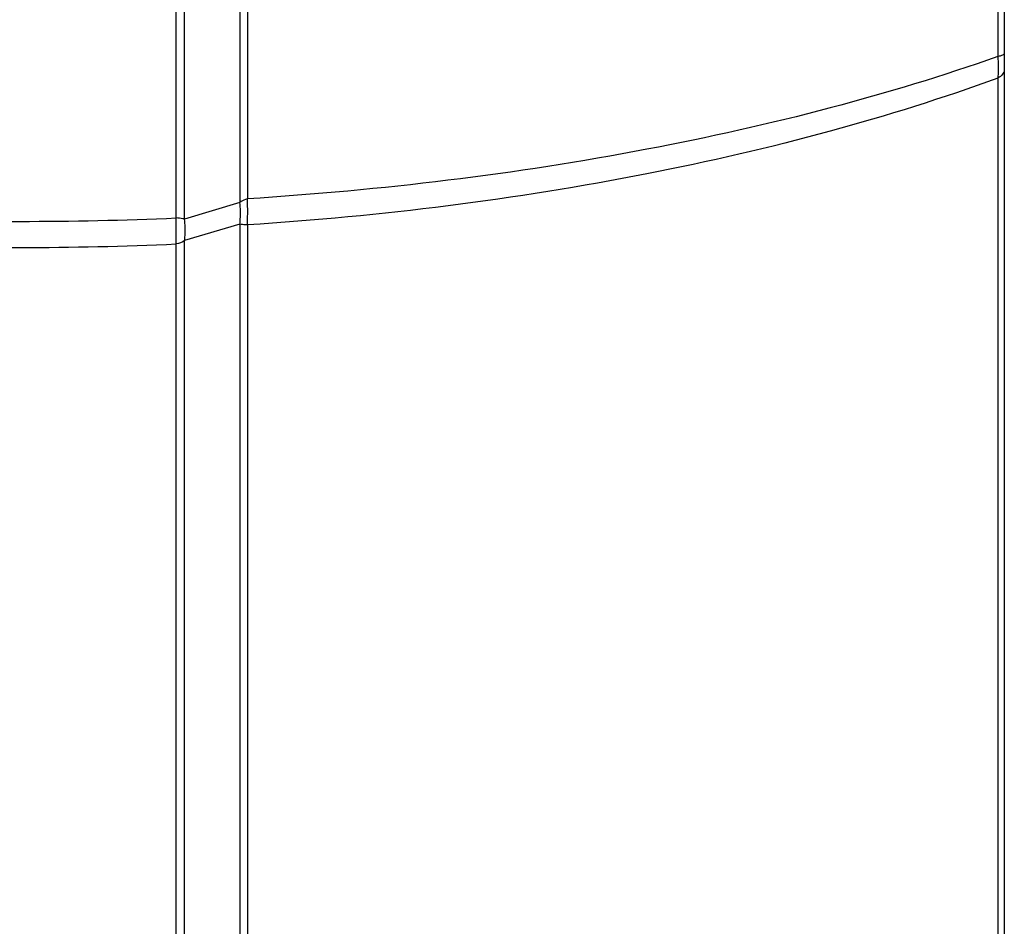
# Model space of a CAD drawing. Header units: millimetres. Extents: x 0 to 420, y 0 to 297.
# Tile 200 of 256: x 262 to 273, y 179 to 189. Entities that reach past the tile are written whole.
import ezdxf

# ---------------------------------------------------------------- set-up
doc = ezdxf.new("R2010")
doc.units = ezdxf.units.MM
doc.header["$LTSCALE"] = 23.1
doc.layers.get('0').update_dxf_attribs({"linetype": 'CONTINUOUS'})
doc.layers.add('02___PRT_ALL_AXES', color=7, linetype='CONTINUOUS')

msp = doc.modelspace()

# ---------------------------------------------------------------- linework, layer by layer
at = {"color": 7, "linetype": 'Continuous'}
for p, q in [((272.7388, 222.412), (272.7388, 165.3434)), ((272.6674, 221.6829), (272.6674, 188.4764)), ((264.1987, 192.627), (264.1987, 186.8427)), ((264.2835, 192.652), (264.2835, 186.8848)), ((263.5812, 186.6577), (263.5812, 192.394)), ((263.4871, 186.671), (263.4871, 192.382)), ((272.6674, 188.2353), (272.6674, 165.3434)), ((264.1987, 186.8427), (263.5812, 186.6577)), ((264.1987, 186.6017), (263.5812, 186.4185)), ((264.1987, 186.6017), (264.1987, 177.4422)), ((264.2835, 186.5931), (264.2835, 177.4642)), ((263.4871, 177.0804), (263.4871, 186.38)), ((263.5812, 177.1069), (263.5812, 186.4185))]:
    msp.add_line(p, q, dxfattribs=at)
for centre, radius, start, end in [((261.7388, 227.1367), 40.5035, 267.52619, 272.47381), ((261.7388, 225.6785), 39.3373, 267.45281, 272.54719)]:
    msp.add_arc(centre, radius, start, end, dxfattribs=at)
for points, knots in [([(272.6674, 188.4764), (272.0516, 188.2585), (270.7551, 187.8647), (267.9702, 187.2418), (265.7794, 186.9797), (264.2835, 186.8848)], [0, 0, 0, 0, 0.2290473, 0.4744406, 1, 1, 1, 1]), ([(272.7388, 188.5091), (272.7388, 188.5004), (272.7086, 188.484), (272.6854, 188.4797), (272.6674, 188.4764)], [0, 0, 0, 0, 0.3221061, 1, 1, 1, 1]), ([(272.6674, 188.4764), (272.668, 188.4551), (272.6696, 188.3747), (272.6693, 188.2943), (272.6674, 188.2353)], [0, 0, 0, 0, 0.2659288, 1, 1, 1, 1]), ([(272.7388, 188.3282), (272.7388, 188.31), (272.7219, 188.2694), (272.6874, 188.2455), (272.6674, 188.2353)], [0, 0, 0, 0, 0.448283, 1, 1, 1, 1]), ([(272.6674, 188.2353), (272.0522, 188.0102), (270.7564, 187.6036), (267.9721, 186.9611), (265.7799, 186.6909), (264.2835, 186.5931)], [0, 0, 0, 0, 0.2294053, 0.4748629, 1, 1, 1, 1]), ([(264.2835, 186.8848), (264.2755, 186.8833), (264.2447, 186.8751), (264.2166, 186.8581), (264.1987, 186.8427)], [0, 0, 0, 0, 0.2571291, 1, 1, 1, 1]), ([(264.1987, 186.6017), (264.2009, 186.6207), (264.2075, 186.7009), (264.2049, 186.7817), (264.1987, 186.8427)], [0, 0, 0, 0, 0.2380161, 1, 1, 1, 1]), ([(264.2835, 186.5931), (264.2843, 186.6156), (264.2869, 186.7128), (264.2858, 186.8101), (264.2835, 186.8848)], [0, 0, 0, 0, 0.2315254, 1, 1, 1, 1]), ([(263.4871, 186.38), (263.4877, 186.4025), (263.4894, 186.4995), (263.4887, 186.5965), (263.4871, 186.671)], [0, 0, 0, 0, 0.2314541, 1, 1, 1, 1]), ([(263.5812, 186.6577), (263.5742, 186.6596), (263.5433, 186.6666), (263.5116, 186.67), (263.4871, 186.671)], [0, 0, 0, 0, 0.2277896, 1, 1, 1, 1]), ([(263.5812, 186.4185), (263.5834, 186.4374), (263.5899, 186.517), (263.5873, 186.5972), (263.5812, 186.6577)], [0, 0, 0, 0, 0.2381165, 1, 1, 1, 1]), ([(264.2835, 186.5931), (264.2756, 186.5934), (264.2472, 186.5949), (264.2189, 186.5982), (264.1987, 186.6017)], [0, 0, 0, 0, 0.2784083, 1, 1, 1, 1])]:
    msp.add_open_spline(points, degree=3, knots=knots, dxfattribs=at)
msp.add_open_spline([(263.5812, 186.4185), (263.5545, 186.3977), (263.5207, 186.384), (263.4871, 186.38)], degree=3, dxfattribs=at)
at = {"layer": '02___PRT_ALL_AXES', "color": 7, "linetype": 'Continuous'}
msp.add_line((272.7388, 188.5091), (272.7388, 188.3282), dxfattribs=at)

doc.saveas('drawing.dxf')
